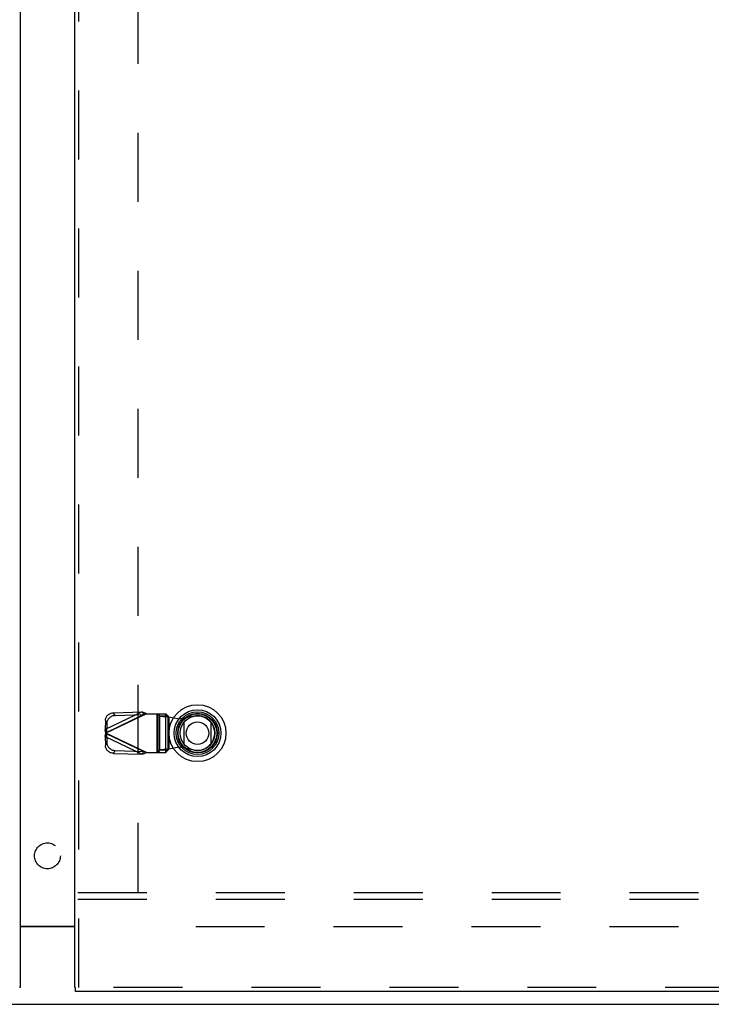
# Model space of a CAD drawing. Header units: inches. Extents: x 0 to 243, y 0 to 157.
# Tile 73 of 256: x 74 to 87, y 41 to 60. Entities that reach past the tile are written whole.
import ezdxf

# ---------------------------------------------------------------- set-up
doc = ezdxf.new("R2010")
doc.units = ezdxf.units.IN
doc.header["$LTSCALE"] = 13.357143
doc.header["$MEASUREMENT"] = 0
doc.linetypes.add('HIDDEN', pattern=[0.2, 0.1, -0.1])
doc.layers.get('0').update_dxf_attribs({"linetype": 'CONTINUOUS'})
for name, color, linetype in [('DEFAULT_2', 8, 'HIDDEN'), ('LEFTHAND_DOOR_ASSEMBLY', 7, 'CONTINUOUS'), ('RIGHTHAND_DOOR_ASSEMBLY', 7, 'CONTINUOUS'), ('SUBPANEL', 7, 'CONTINUOUS')]:
    doc.layers.add(name, color=color, linetype=linetype)

msp = doc.modelspace()

# ---------------------------------------------------------------- linework, layer by layer
at = {"color": 3, "linetype": 'Continuous'}
msp.add_line((73.907, 42.586), (74.97, 42.586), dxfattribs=at)
at = {"color": 7, "linetype": 'Continuous'}
for p, q in [((74.97, 42.571), (73.907, 42.571)), ((44.49, 41.071), (104.386, 41.071))]:
    msp.add_line(p, q, dxfattribs=at)
at = {"layer": 'DEFAULT_2', "color": 8, "linetype": 'HIDDEN'}
for p, q in [((76.188, 111.37), (76.188, 42.773)), ((102.688, 42.571), (76.084, 42.571))]:
    msp.add_line(p, q, dxfattribs=at)
at = {"layer": 'LEFTHAND_DOOR_ASSEMBLY', "color": 3, "linetype": 'Continuous'}
msp.add_line((73.907, 112.746), (73.907, 41.396), dxfattribs=at)
at = {"layer": 'LEFTHAND_DOOR_ASSEMBLY', "color": 7, "linetype": 'Continuous'}
msp.add_line((73.907, 41.396), (73.894, 41.396), dxfattribs=at)
at = {"layer": 'RIGHTHAND_DOOR_ASSEMBLY', "color": 3, "linetype": 'Continuous'}
for p, q in [((74.97, 41.396), (74.97, 112.746)), ((103.77, 41.321), (74.983, 41.321))]:
    msp.add_line(p, q, dxfattribs=at)
at = {"layer": 'RIGHTHAND_DOOR_ASSEMBLY', "color": 8, "linetype": 'HIDDEN'}
for p, q in [((75.045, 41.396), (75.045, 112.746)), ((76.274, 46.735), (75.554, 46.393)), ((75.72, 46.717), (76.274, 46.735)), ((75.747, 46.661), (75.72, 46.717)), ((76.274, 46.735), (76.301, 46.679)), ((75.56, 46.565), (75.554, 46.393)), ((75.56, 46.565), (75.586, 46.509)), ((76.359, 46.697), (75.572, 46.323)), ((75.581, 46.336), (76.301, 46.679)), ((75.747, 46.661), (76.301, 46.679)), ((76.34, 46.691), (76.32, 46.685)), ((76.359, 46.697), (76.34, 46.691)), ((76.359, 46.697), (76.733, 46.697)), ((76.556, 46.697), (76.556, 45.949)), ((76.575, 46.697), (76.575, 45.949)), ((76.579, 46.697), (76.618, 46.656)), ((76.618, 46.656), (76.773, 46.656)), ((76.618, 45.991), (76.618, 46.656)), ((76.73, 45.949), (76.73, 46.697)), ((76.773, 46.656), (76.733, 46.697)), ((76.773, 46.656), (76.773, 45.991)), ((76.792, 46.637), (76.989, 46.599)), ((76.792, 46.637), (76.792, 46.01)), ((76.989, 46.599), (77.283, 46.653)), ((75.581, 46.336), (75.554, 46.393)), ((76.359, 45.949), (75.572, 46.323)), ((75.586, 46.509), (75.581, 46.336)), ((75.554, 46.254), (75.581, 46.31)), ((75.554, 46.254), (76.274, 45.911)), ((75.554, 46.254), (75.56, 46.081)), ((75.586, 46.138), (75.56, 46.081)), ((76.301, 45.968), (75.581, 46.31)), ((75.581, 46.31), (75.586, 46.138)), ((75.72, 45.93), (75.747, 45.986)), ((75.747, 45.986), (76.301, 45.968)), ((76.301, 45.968), (76.274, 45.911)), ((76.359, 45.949), (76.733, 45.949)), ((76.618, 45.991), (76.579, 45.949)), ((76.773, 45.991), (76.618, 45.991)), ((76.733, 45.949), (76.773, 45.991)), ((76.792, 46.01), (76.757, 46.007)), ((76.989, 46.048), (76.792, 46.01)), ((77.283, 45.994), (76.989, 46.048)), ((75.72, 45.93), (76.274, 45.911)), ((103.77, 41.396), (74.983, 41.396))]:
    msp.add_line(p, q, dxfattribs=at)
at = {"layer": 'RIGHTHAND_DOOR_ASSEMBLY', "color": 7, "linetype": 'Continuous'}
for p, q in [((77.089, 46.106), (77.089, 46.537)), ((77.601, 46.537), (77.601, 46.106)), ((74.97, 41.396), (74.983, 41.396)), ((74.983, 41.321), (74.983, 41.396))]:
    msp.add_line(p, q, dxfattribs=at)
at = {"layer": 'RIGHTHAND_DOOR_ASSEMBLY', "color": 8, "linetype": 'HIDDEN'}
for points in [[(75.56, 46.565), (75.561, 46.58), (75.563, 46.594), (75.568, 46.608), (75.573, 46.622), (75.58, 46.635), (75.588, 46.648), (75.598, 46.66), (75.609, 46.671), (75.62, 46.681), (75.633, 46.69), (75.646, 46.698), (75.66, 46.704), (75.674, 46.709), (75.689, 46.713), (75.704, 46.716), (75.72, 46.717)], [(76.274, 46.735), (76.288, 46.73), (76.302, 46.723), (76.316, 46.717), (76.33, 46.711), (76.345, 46.704), (76.359, 46.697)], [(75.747, 46.661), (75.731, 46.659), (75.716, 46.657), (75.701, 46.653), (75.687, 46.647), (75.673, 46.641), (75.66, 46.633), (75.647, 46.624), (75.635, 46.614), (75.625, 46.603), (75.615, 46.591), (75.607, 46.579), (75.6, 46.565), (75.595, 46.552), (75.59, 46.537), (75.588, 46.523), (75.586, 46.509)], [(76.32, 46.685), (76.311, 46.682), (76.301, 46.679)], [(76.618, 46.656), (76.622, 46.654), (76.628, 46.653), (76.635, 46.652), (76.644, 46.65), (76.654, 46.649), (76.666, 46.648), (76.679, 46.646), (76.693, 46.645), (76.708, 46.644), (76.724, 46.642), (76.74, 46.641), (76.757, 46.64), (76.792, 46.637)], [(76.773, 46.656), (76.774, 46.653), (76.775, 46.651), (76.777, 46.649), (76.779, 46.646), (76.782, 46.644), (76.785, 46.642), (76.789, 46.639), (76.792, 46.637)], [(75.572, 46.323), (75.565, 46.347), (75.562, 46.359), (75.559, 46.371), (75.556, 46.382), (75.554, 46.393)], [(75.562, 46.288), (75.568, 46.312), (75.572, 46.323)], [(75.581, 46.336), (75.579, 46.334), (75.578, 46.332), (75.576, 46.33), (75.575, 46.328), (75.572, 46.323)], [(75.572, 46.323), (75.573, 46.321), (75.576, 46.317)], [(75.554, 46.254), (75.556, 46.265), (75.559, 46.276), (75.562, 46.288)], [(75.576, 46.317), (75.578, 46.315), (75.579, 46.313), (75.581, 46.31)], [(75.586, 46.138), (75.588, 46.124), (75.59, 46.109), (75.595, 46.095), (75.6, 46.082), (75.607, 46.068), (75.615, 46.056), (75.625, 46.044), (75.635, 46.033), (75.647, 46.023), (75.66, 46.014), (75.673, 46.006), (75.687, 45.999), (75.701, 45.994), (75.716, 45.99), (75.731, 45.988), (75.747, 45.986)], [(75.72, 45.93), (75.704, 45.931), (75.689, 45.933), (75.674, 45.937), (75.66, 45.943), (75.646, 45.949), (75.633, 45.957), (75.62, 45.966), (75.609, 45.976), (75.598, 45.987), (75.588, 45.999), (75.58, 46.012), (75.573, 46.025), (75.568, 46.039), (75.563, 46.053), (75.561, 46.067), (75.56, 46.081)], [(76.359, 45.949), (76.345, 45.943), (76.33, 45.936), (76.316, 45.93), (76.302, 45.923), (76.288, 45.917), (76.274, 45.911)], [(76.301, 45.968), (76.311, 45.965), (76.32, 45.962), (76.33, 45.959), (76.359, 45.949)], [(76.757, 46.007), (76.74, 46.006), (76.724, 46.005), (76.708, 46.003), (76.693, 46.002), (76.679, 46.001), (76.666, 45.999), (76.654, 45.998), (76.644, 45.997), (76.635, 45.995), (76.628, 45.994), (76.622, 45.993), (76.618, 45.991)], [(76.773, 45.991), (76.774, 45.994), (76.775, 45.996), (76.777, 45.998), (76.779, 46.001), (76.782, 46.003), (76.785, 46.005), (76.789, 46.008), (76.792, 46.01)]]:
    msp.add_lwpolyline(points, dxfattribs=at)
at = {"layer": 'RIGHTHAND_DOOR_ASSEMBLY', "color": 7, "linetype": 'Continuous'}
for radius in [0.551, 0.453, 0.413, 0.384, 0.374, 0.335, 0.217]:
    msp.add_circle((77.345, 46.321), radius, dxfattribs=at)
at = {"layer": 'RIGHTHAND_DOOR_ASSEMBLY', "color": 8, "linetype": 'HIDDEN'}
msp.add_arc((77.343, 46.323), 0.335, 259.673, 100.327, dxfattribs=at)
at = {"layer": 'SUBPANEL', "color": 8, "linetype": 'HIDDEN'}
for p, q in [((100.407, 43.228), (48.47, 43.228)), ((100.407, 43.103), (48.47, 43.103))]:
    msp.add_line(p, q, dxfattribs=at)
msp.add_circle((74.438, 43.946), 0.25, dxfattribs=at)

doc.saveas('drawing.dxf')
